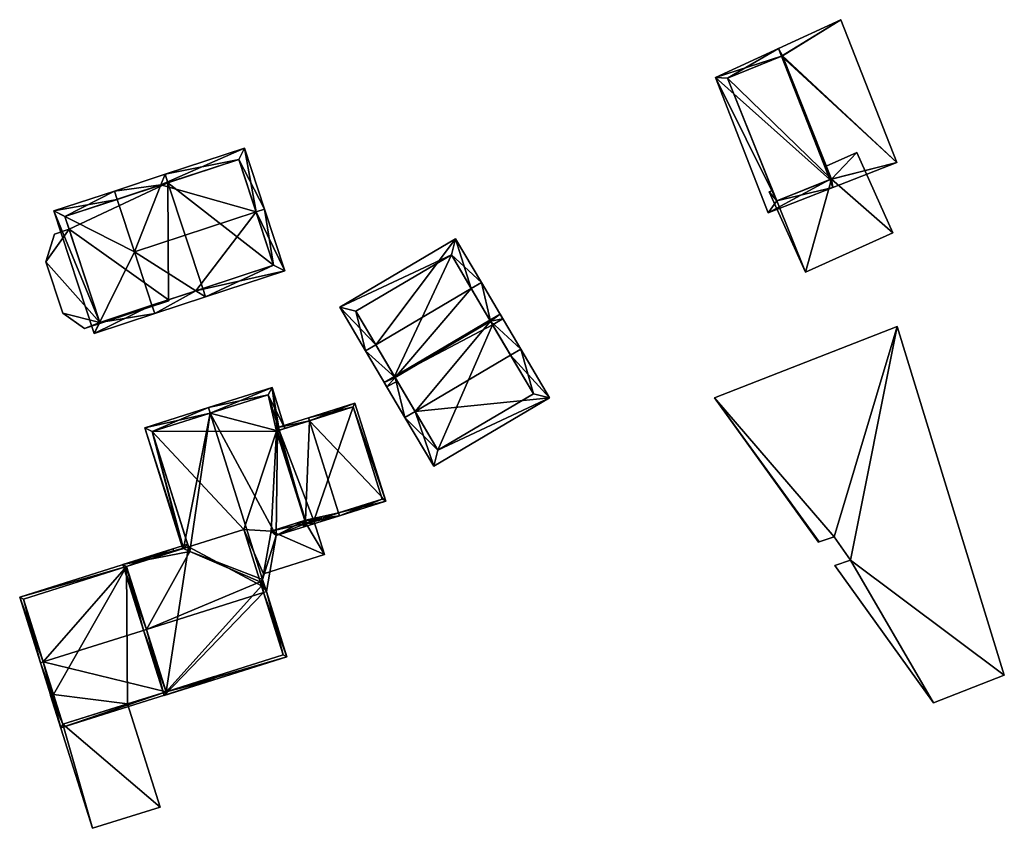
# Model space of a CAD drawing. Header units: inches. Extents: x 2685601 to 2690022, y 1235992 to 1239010.
# Tile 140 of 256: x 2687724 to 2687807, y 1238935 to 1239003. Entities that reach past the tile are written whole.
import ezdxf

# ---------------------------------------------------------------- set-up
doc = ezdxf.new("R2010")
doc.units = ezdxf.units.IN
doc.header["$MEASUREMENT"] = 0
doc.layers.add('Gebaeude Einzelhaus', color=10, linetype='Continuous')
doc.layers.add('Offenes Gebaeude', color=10, linetype='Continuous')

msp = doc.modelspace()

# ---------------------------------------------------------------- meshes
at = {"layer": 'Gebaeude Einzelhaus'}
mesh = msp.add_polyface(dxfattribs=at)
corners = [(2687788.516, 1239000.266, 427.001), (2687798.306, 1238991.205, 426.242), (2687793.56, 1239003.364, 426.242), (2687792.622, 1238989.749, 427.001), (2687792.881, 1238989.086, 427.001), (2687788.261, 1239000.919, 427.001), (2687782.881, 1238998.436, 426.242), (2687787.371, 1238986.935, 426.242), (2687783.9, 1238998.4, 426.362), (2687788.1, 1238987.95, 426.377), (2687792.75, 1238989.8, 426.983), (2687788.6, 1239000.3, 426.989), (2687787.742, 1238988.84, 423.162), (2687783.9, 1238998.4, 417.862), (2687787.742, 1238988.84, 423.262), (2687788.1, 1238987.95, 417.862), (2687788.1, 1238987.95, 423.162), (2687788.1, 1238987.95, 423.262), (2687792.75, 1238989.8, 417.862), (2687792.75, 1238989.8, 423.162), (2687792.75, 1238989.8, 423.262), (2687792.318, 1238990.893, 423.162), (2687788.6, 1239000.3, 417.862), (2687792.318, 1238990.893, 423.262)]
mesh.append_faces([[corners[k] for k in face] for face in [(1, 11, 2), (2, 11, 5), (5, 11, 0), (4, 10, 1), (1, 10, 11), (4, 3, 10), (6, 9, 7), (7, 9, 4), (4, 9, 3), (6, 8, 9), (6, 5, 8), (8, 5, 0), (3, 7, 4), (5, 6, 0), (0, 6, 3), (3, 6, 7), (0, 2, 5), (4, 1, 3), (3, 1, 0), (0, 1, 2)]], dxfattribs={"color": 13})
mesh.append_faces([[corners[k] for k in face] for face in [(15, 13, 18), (18, 13, 22), (0, 22, 8), (8, 22, 13), (0, 11, 22), (18, 21, 19), (23, 10, 20), (21, 11, 23), (23, 11, 10), (18, 22, 21), (21, 22, 11), (20, 9, 17), (10, 3, 20), (20, 3, 9), (15, 19, 16), (15, 18, 19), (9, 14, 17), (12, 15, 16), (12, 13, 15), (9, 8, 14), (14, 8, 12), (12, 8, 13)]], dxfattribs={"color": 41})
mesh = msp.add_polyface(dxfattribs=at)
corners = [(2687733.443, 1238983.604, 425.715), (2687726.579, 1238987.084, 421.502), (2687730.011, 1238976.656, 421.502), (2687731.973, 1238988.07, 425.715), (2687731.739, 1238988.783, 425.715), (2687734.936, 1238979.066, 425.715), (2687735.17, 1238978.354, 425.715), (2687735.695, 1238989.295, 422.082), (2687736.054, 1238990.203, 421.502), (2687736.288, 1238989.491, 421.502), (2687738.666, 1238980.294, 422.074), (2687739.486, 1238979.774, 421.502), (2687739.252, 1238980.486, 421.502), (2687727.526, 1238986.606, 422.084), (2687730.489, 1238977.603, 422.084), (2687734.936, 1238979.066, 422.074), (2687735.17, 1238978.354, 421.502), (2687746.236, 1238981.995, 421.502), (2687743.796, 1238987.011, 425.715), (2687744.508, 1238987.245, 425.715), (2687742.804, 1238992.424, 421.502), (2687731.739, 1238988.783, 421.502), (2687731.974, 1238988.07, 422.082), (2687745.289, 1238982.473, 422.074), (2687742.326, 1238991.478, 422.081), (2687736.288, 1238989.491, 410.572), (2687727.526, 1238986.606, 410.572), (2687727.882, 1238985.524, 416.392), (2687727.882, 1238985.524, 410.572), (2687730.489, 1238977.603, 416.392), (2687736.341, 1238979.528, 416.392), (2687739.252, 1238980.486, 410.572), (2687736.341, 1238979.528, 410.572), (2687730.489, 1238977.603, 410.572), (2687745.289, 1238982.473, 410.572), (2687739.251, 1238980.486, 410.572), (2687742.326, 1238991.478, 410.572), (2687736.288, 1238989.49, 421.502), (2687736.288, 1238989.49, 410.572)]
mesh.append_faces([[corners[k] for k in face] for face in [(8, 7, 21), (21, 7, 22), (19, 24, 20), (20, 24, 8), (8, 24, 7), (19, 18, 24), (11, 23, 17), (17, 23, 19), (19, 23, 18), (11, 10, 23), (11, 16, 10), (10, 16, 15), (18, 7, 0), (7, 21, 22), (7, 8, 21), (19, 20, 18), (18, 20, 7), (7, 20, 8), (10, 18, 0), (10, 17, 18), (18, 17, 19), (10, 11, 17), (10, 16, 11), (10, 15, 16), (1, 14, 2), (2, 14, 6), (6, 14, 5), (4, 13, 1), (1, 13, 14), (4, 3, 13), (4, 7, 3), (4, 8, 7), (7, 8, 9), (6, 10, 11), (11, 10, 12), (6, 5, 10), (10, 11, 12), (5, 6, 10), (10, 6, 11), (0, 5, 10), (3, 7, 4), (4, 7, 8), (8, 7, 9), (3, 0, 7), (0, 2, 5), (5, 2, 6), (4, 1, 3), (3, 1, 0), (0, 1, 2)]], dxfattribs={"color": 13})
mesh.append_faces([[corners[k] for k in face] for face in [(35, 38, 34), (34, 38, 36), (24, 37, 7), (24, 36, 37), (37, 36, 38), (18, 23, 24), (24, 23, 36), (36, 23, 34), (10, 12, 23), (23, 12, 34), (34, 12, 35), (28, 32, 33), (28, 25, 32), (32, 25, 31), (28, 26, 25), (31, 30, 32), (30, 14, 29), (30, 10, 14), (14, 10, 5), (31, 12, 30), (30, 12, 10), (14, 27, 29), (27, 26, 28), (14, 13, 27), (27, 13, 26), (9, 13, 7), (7, 13, 3), (9, 26, 13), (9, 25, 26)]], dxfattribs={"color": 41})
mesh = msp.add_polyface(dxfattribs=at)
corners = [(2687730.489, 1238977.603, 416.392), (2687725.899, 1238982.746, 416.392), (2687727.338, 1238978.378, 416.392), (2687727.882, 1238985.524, 416.392), (2687726.643, 1238985.116, 416.392), (2687729.188, 1238977.081, 416.392), (2687736.368, 1238979.445, 416.392), (2687736.341, 1238979.528, 416.392), (2687736.368, 1238979.445, 410.572), (2687736.341, 1238979.528, 410.572), (2687726.643, 1238985.116, 410.572), (2687727.882, 1238985.524, 410.572), (2687725.899, 1238982.746, 410.572), (2687727.338, 1238978.378, 410.572), (2687729.188, 1238977.081, 410.572), (2687730.489, 1238977.603, 410.572)]
mesh.append_faces([[corners[k] for k in face] for face in [(0, 6, 7), (0, 5, 6), (0, 2, 5), (4, 1, 3), (3, 1, 0), (0, 1, 2)]], dxfattribs={"color": 13})
mesh.append_faces([[corners[k] for k in face] for face in [(14, 15, 8), (8, 15, 9), (15, 12, 11), (11, 12, 10), (14, 13, 15), (15, 13, 12), (6, 5, 8), (8, 5, 14), (5, 2, 14), (14, 2, 13), (2, 1, 13), (13, 1, 12), (1, 4, 12), (12, 4, 10), (10, 3, 11), (10, 4, 3), (6, 8, 7), (7, 8, 9)]], dxfattribs={"color": 41})
mesh = msp.add_polyface(dxfattribs=at)
corners = [(2687757.322, 1238970.018, 424.691), (2687758.908, 1238965.36, 421.531), (2687768.761, 1238971.17, 421.531), (2687756.461, 1238969.51, 424.691), (2687765.454, 1238974.812, 424.691), (2687766.315, 1238975.32, 424.691), (2687763.75, 1238977.702, 422.549), (2687764.555, 1238978.304, 422.479), (2687763.694, 1238977.796, 422.479), (2687755.618, 1238972.908, 422.549), (2687754.701, 1238972.494, 422.479), (2687755.562, 1238973.002, 422.479), (2687759.261, 1238966.729, 422.187), (2687767.393, 1238971.524, 422.187), (2687753.98, 1238975.686, 424.691), (2687760.775, 1238984.715, 422.006), (2687750.92, 1238978.905, 422.006), (2687762.111, 1238980.48, 424.691), (2687762.973, 1238980.988, 424.691), (2687753.119, 1238975.178, 424.691), (2687754.93, 1238972.106, 422.322), (2687755.791, 1238972.614, 422.322), (2687764.784, 1238977.916, 422.322), (2687763.923, 1238977.408, 422.322), (2687760.421, 1238983.346, 422.626), (2687752.29, 1238978.551, 422.627), (2687755.562, 1238973.002, 413.881), (2687759.261, 1238966.729, 413.881), (2687767.393, 1238971.524, 413.881), (2687763.923, 1238977.408, 413.882), (2687763.694, 1238977.796, 413.882), (2687760.421, 1238983.346, 413.882), (2687752.29, 1238978.551, 413.881)]
mesh.append_faces([[corners[k] for k in face] for face in [(9, 19, 14), (21, 20, 9), (9, 20, 19), (6, 22, 23), (17, 18, 6), (6, 18, 22), (16, 25, 19), (19, 25, 14), (18, 24, 15), (15, 24, 16), (16, 24, 25), (18, 17, 24), (17, 6, 18), (18, 6, 22), (22, 6, 23), (14, 9, 17), (17, 9, 6), (9, 20, 21), (14, 19, 9), (9, 19, 20), (14, 16, 19), (18, 15, 17), (17, 15, 14), (14, 15, 16), (7, 6, 8), (7, 5, 6), (6, 5, 4), (2, 13, 5), (5, 13, 4), (3, 12, 1), (1, 12, 2), (2, 12, 13), (3, 0, 12), (9, 10, 11), (0, 3, 9), (9, 3, 10), (0, 9, 3), (3, 9, 10), (10, 9, 11), (4, 6, 0), (0, 6, 9), (6, 7, 8), (4, 5, 6), (6, 5, 7), (0, 2, 4), (4, 2, 5), (3, 1, 0), (0, 1, 2)]], dxfattribs={"color": 13})
mesh.append_faces([[corners[k] for k in face] for face in [(30, 26, 31), (31, 26, 32), (25, 11, 14), (14, 11, 9), (25, 32, 11), (11, 32, 26), (25, 24, 32), (32, 24, 31), (6, 8, 17), (17, 8, 24), (24, 8, 31), (31, 8, 30), (29, 26, 30), (29, 27, 26), (29, 28, 27), (6, 29, 8), (8, 29, 30), (4, 13, 6), (6, 13, 29), (29, 13, 28), (13, 12, 28), (28, 12, 27), (9, 12, 0), (9, 26, 12), (12, 26, 27), (9, 11, 26)]], dxfattribs={"color": 41})
mesh = msp.add_polyface(dxfattribs=at)
corners = [(2687782.809, 1238971.194, 430.716), (2687791.64, 1238958.888, 430.716), (2687791.713, 1238958.913, 430.716), (2687792.983, 1238959.343, 430.716), (2687798.343, 1238977.25, 430.716), (2687794.371, 1238957.365, 430.716), (2687801.449, 1238945.22, 430.716), (2687793.048, 1238956.926, 430.716), (2687807.465, 1238947.565, 430.716), (2687807.465, 1238947.565, 415.969), (2687801.449, 1238945.22, 415.969), (2687798.343, 1238977.25, 415.969), (2687782.809, 1238971.194, 415.969), (2687791.64, 1238958.888, 415.969), (2687791.713, 1238958.913, 415.969), (2687792.983, 1238959.343, 415.969), (2687794.371, 1238957.365, 415.969), (2687793.048, 1238956.926, 415.969)]
mesh.append_faces([[corners[k] for k in face] for face in [(4, 5, 8), (8, 5, 6), (6, 5, 7), (0, 3, 4), (4, 3, 5), (0, 2, 3), (0, 1, 2)]], dxfattribs={"color": 13})
mesh.append_faces([[corners[k] for k in face] for face in [(16, 10, 17), (16, 9, 10), (15, 11, 16), (16, 11, 9), (13, 12, 14), (14, 12, 15), (15, 12, 11), (6, 7, 10), (10, 7, 17), (7, 5, 17), (17, 5, 16), (5, 3, 16), (16, 3, 15), (3, 2, 15), (15, 2, 14), (2, 1, 14), (14, 1, 13), (1, 0, 13), (13, 0, 12), (0, 4, 12), (12, 4, 11), (4, 8, 11), (11, 8, 9), (8, 6, 9), (9, 6, 10)]], dxfattribs={"color": 41})
mesh = msp.add_polyface(dxfattribs=at)
corners = [(2687748.088, 1238960.527, 421.316), (2687745.516, 1238959.455, 423.065), (2687748.793, 1238960.488, 420.899), (2687748.013, 1238960.766, 421.316), (2687745.615, 1238968.378, 421.316), (2687739.89, 1238969.869, 424.477), (2687744.345, 1238955.722, 424.477), (2687744.67, 1238954.691, 424.477), (2687748.718, 1238960.726, 420.899), (2687745.151, 1238972.05, 420.899), (2687745.768, 1238968.427, 421.214), (2687746.245, 1238968.577, 420.899), (2687739.74, 1238970.345, 424.477), (2687734.328, 1238968.64, 420.899), (2687737.573, 1238958.337, 420.899), (2687737.609, 1238958.349, 420.923), (2687738.17, 1238958.106, 421.214), (2687744.148, 1238955.517, 424.319), (2687744.251, 1238955.19, 424.319), (2687744.432, 1238954.616, 424.319), (2687744.825, 1238971.423, 421.214), (2687745.078, 1238959.841, 423.255), (2687744.297, 1238955.452, 424.397), (2687734.955, 1238968.314, 421.214), (2687744.431, 1238956.201, 418.502), (2687744.251, 1238955.19, 409.704), (2687744.431, 1238956.201, 409.704), (2687745.078, 1238959.841, 418.502), (2687747.943, 1238960.744, 421.257), (2687747.943, 1238960.744, 418.502), (2687744.825, 1238971.423, 409.704), (2687745.768, 1238968.427, 409.704), (2687734.955, 1238968.314, 409.704), (2687738.049, 1238958.487, 420.923), (2687738.049, 1238958.487, 409.704), (2687745.544, 1238968.356, 409.704), (2687747.943, 1238960.744, 409.704), (2687745.078, 1238959.841, 409.704), (2687742.746, 1238959.966, 409.704)]
mesh.append_faces([[corners[k] for k in face] for face in [(14, 23, 15), (15, 23, 16), (23, 12, 5), (14, 13, 23), (23, 13, 12), (6, 7, 22), (22, 7, 18), (18, 7, 19), (2, 0, 8), (2, 1, 0), (0, 1, 3), (3, 1, 21), (21, 1, 6), (6, 1, 7), (20, 11, 10), (20, 9, 11), (20, 12, 9), (20, 5, 12), (13, 5, 12), (6, 18, 7), (7, 18, 19), (6, 17, 18), (5, 16, 6), (6, 16, 17), (13, 15, 5), (5, 15, 16), (13, 14, 15), (5, 9, 12), (9, 10, 11), (5, 4, 9), (9, 4, 10), (0, 2, 8), (7, 1, 6), (6, 1, 5), (5, 1, 4), (4, 1, 3), (3, 1, 0), (0, 1, 2)]], dxfattribs={"color": 13})
mesh.append_faces([[corners[k] for k in face] for face in [(35, 30, 31), (35, 32, 30), (35, 38, 32), (32, 38, 34), (38, 26, 25), (35, 37, 38), (38, 37, 26), (35, 36, 37), (33, 32, 34), (16, 23, 33), (33, 23, 32), (5, 20, 23), (23, 20, 32), (32, 20, 30), (30, 10, 31), (30, 20, 10), (28, 27, 29), (3, 21, 28), (28, 21, 27), (21, 24, 27), (24, 25, 26), (24, 18, 25), (24, 22, 18), (21, 6, 24), (24, 6, 22)]], dxfattribs={"color": 41})
mesh = msp.add_polyface(dxfattribs=at)
corners = [(2687748.013, 1238960.766, 421.316), (2687750.88, 1238961.145, 423.585), (2687750.805, 1238961.383, 423.585), (2687747.854, 1238960.191, 421.057), (2687748.333, 1238969.235, 423.585), (2687745.54, 1238968.618, 421.316), (2687748.258, 1238969.474, 423.585), (2687745.615, 1238968.378, 421.316), (2687747.943, 1238960.744, 421.257), (2687747.704, 1238960.669, 421.057), (2687754.834, 1238962.39, 420.741), (2687752.211, 1238970.719, 420.741), (2687748.018, 1238960.505, 421.257), (2687748.088, 1238960.527, 421.316), (2687754.52, 1238962.554, 420.913), (2687752.048, 1238970.405, 420.912), (2687754.52, 1238962.554, 409.704), (2687752.048, 1238970.405, 409.704), (2687745.768, 1238968.427, 409.704), (2687745.768, 1238968.427, 421.214), (2687748.018, 1238960.505, 418.502), (2687747.943, 1238960.744, 418.502), (2687748.718, 1238960.726, 418.502), (2687748.718, 1238960.726, 409.704), (2687747.943, 1238960.744, 409.704), (2687748.018, 1238960.505, 409.704), (2687745.544, 1238968.356, 409.704)]
mesh.append_faces([[corners[k] for k in face] for face in [(10, 15, 11), (11, 15, 6), (6, 15, 4), (1, 14, 10), (10, 14, 15), (1, 2, 14), (6, 4, 5), (5, 4, 7), (3, 13, 1), (1, 13, 2), (9, 12, 3), (3, 12, 13), (9, 8, 12), (4, 11, 6), (1, 10, 2), (2, 10, 4), (4, 10, 11), (3, 8, 9), (3, 0, 8), (0, 4, 7), (7, 4, 5), (5, 4, 6), (0, 2, 4), (3, 1, 0), (0, 1, 2)]], dxfattribs={"color": 13})
mesh.append_faces([[corners[k] for k in face] for face in [(18, 24, 26), (17, 23, 18), (18, 23, 24), (24, 23, 25), (17, 16, 23), (16, 22, 23), (22, 12, 20), (22, 13, 12), (22, 2, 13), (16, 14, 22), (22, 14, 2), (12, 8, 20), (20, 8, 21), (4, 19, 7), (4, 15, 19), (19, 15, 18), (18, 15, 17), (15, 16, 17), (15, 14, 16)]], dxfattribs={"color": 41})
mesh = msp.add_polyface(dxfattribs=at)
corners = [(2687749.628, 1238957.838, 418.502), (2687748.718, 1238960.726, 418.502), (2687748.018, 1238960.505, 418.502), (2687745.078, 1238959.841, 418.502), (2687747.943, 1238960.744, 418.502), (2687744.431, 1238956.201, 418.502), (2687748.718, 1238960.726, 409.704), (2687749.628, 1238957.838, 409.704), (2687744.431, 1238956.201, 409.704), (2687748.018, 1238960.505, 409.704), (2687745.078, 1238959.841, 409.704), (2687747.943, 1238960.744, 409.704)]
mesh.append_faces([[corners[k] for k in face] for face in [(0, 3, 5), (0, 2, 3), (3, 2, 4), (0, 1, 2)]], dxfattribs={"color": 13})
mesh.append_faces([[corners[k] for k in face] for face in [(7, 9, 6), (8, 10, 7), (7, 10, 9), (9, 10, 11), (7, 0, 8), (8, 0, 5), (7, 6, 0), (0, 6, 1)]], dxfattribs={"color": 41})
mesh = msp.add_polyface(dxfattribs=at)
corners = [(2687744.432, 1238954.616, 425.007), (2687735.973, 1238945.856, 421.216), (2687746.418, 1238949.145, 421.216), (2687734.465, 1238951.476, 425.007), (2687734.226, 1238951.401, 425.007), (2687744.67, 1238954.691, 425.007), (2687738.049, 1238958.487, 420.923), (2687737.974, 1238958.726, 420.741), (2687732.466, 1238956.991, 420.741), (2687738.17, 1238958.106, 421.214), (2687744.148, 1238955.517, 424.319), (2687744.297, 1238955.452, 424.397), (2687744.345, 1238955.722, 424.22), (2687736.136, 1238946.17, 421.379), (2687746.104, 1238949.309, 421.38), (2687732.78, 1238956.828, 420.923), (2687737.609, 1238958.349, 420.923), (2687744.251, 1238955.19, 409.704), (2687746.104, 1238949.309, 409.704), (2687744.251, 1238955.19, 424.319), (2687732.78, 1238956.828, 419.548), (2687738.049, 1238958.487, 409.704), (2687732.78, 1238956.828, 409.704), (2687734.465, 1238951.476, 424.691), (2687736.136, 1238946.17, 419.551), (2687736.136, 1238946.17, 409.704), (2687742.746, 1238959.966, 409.704)]
mesh.append_faces([[corners[k] for k in face] for face in [(16, 7, 6), (16, 8, 7), (16, 15, 8), (8, 15, 4), (4, 15, 3), (5, 11, 12), (5, 0, 11), (11, 0, 10), (2, 14, 5), (5, 14, 0), (2, 13, 14), (13, 4, 3), (2, 1, 13), (13, 1, 4), (11, 5, 12), (10, 0, 11), (11, 0, 5), (9, 3, 10), (10, 3, 0), (6, 8, 9), (9, 8, 3), (3, 8, 4), (6, 7, 8), (0, 2, 5), (4, 1, 3), (3, 1, 0), (0, 1, 2)]], dxfattribs={"color": 13})
mesh.append_faces([[corners[k] for k in face] for face in [(17, 21, 26), (17, 25, 21), (21, 25, 22), (17, 18, 25), (24, 14, 13), (24, 18, 14), (24, 25, 18), (3, 23, 13), (13, 23, 24), (3, 15, 23), (23, 15, 20), (20, 21, 22), (20, 16, 21), (21, 16, 6), (20, 15, 16), (0, 19, 10), (0, 14, 19), (19, 14, 17), (17, 14, 18)]], dxfattribs={"color": 41})
mesh = msp.add_polyface(dxfattribs=at)
corners = [(2687736.136, 1238946.17, 419.551), (2687727.185, 1238943.089, 419.319), (2687740.228, 1238947.196, 419.319), (2687725.678, 1238948.709, 424.691), (2687725.439, 1238948.634, 424.691), (2687740.153, 1238947.435, 419.55), (2687734.465, 1238951.476, 424.691), (2687732.78, 1238956.828, 419.548), (2687736.796, 1238958.093, 419.548), (2687736.721, 1238958.331, 419.319), (2687723.679, 1238954.223, 419.319), (2687727.349, 1238943.403, 419.55), (2687723.993, 1238954.059, 419.549), (2687732.78, 1238956.828, 409.704), (2687723.993, 1238954.059, 409.704), (2687726.551, 1238945.936, 414.736), (2687726.551, 1238945.936, 409.704), (2687727.349, 1238943.403, 414.736), (2687732.853, 1238945.136, 414.736), (2687736.136, 1238946.17, 409.704), (2687732.853, 1238945.136, 409.704), (2687727.349, 1238943.403, 409.704)]
mesh.append_faces([[corners[k] for k in face] for face in [(7, 9, 8), (7, 10, 9), (7, 12, 10), (10, 12, 4), (4, 12, 3), (2, 0, 5), (11, 4, 3), (2, 1, 0), (0, 1, 11), (11, 1, 4), (7, 3, 6), (7, 10, 3), (3, 10, 4), (7, 9, 10), (7, 8, 9), (3, 0, 6), (0, 2, 5), (4, 1, 3), (3, 1, 0), (0, 1, 2)]], dxfattribs={"color": 13})
mesh.append_faces([[corners[k] for k in face] for face in [(16, 20, 21), (14, 13, 16), (16, 13, 20), (20, 13, 19), (19, 18, 20), (18, 11, 17), (19, 0, 18), (18, 0, 11), (11, 15, 17), (15, 14, 16), (15, 12, 14), (11, 3, 15), (15, 3, 12), (7, 14, 12), (7, 13, 14)]], dxfattribs={"color": 41})
mesh = msp.add_polyface(dxfattribs=at)
corners = [(2687727.349, 1238943.403, 414.736), (2687729.876, 1238934.545, 414.736), (2687735.619, 1238936.354, 414.736), (2687726.313, 1238945.861, 414.736), (2687732.853, 1238945.136, 414.736), (2687726.551, 1238945.936, 414.736), (2687732.853, 1238945.136, 409.704), (2687735.619, 1238936.354, 409.704), (2687726.313, 1238945.861, 409.704), (2687726.551, 1238945.936, 409.704), (2687729.876, 1238934.545, 409.704), (2687727.349, 1238943.403, 409.704)]
mesh.append_faces([[corners[k] for k in face] for face in [(3, 0, 5), (0, 2, 4), (3, 1, 0), (0, 1, 2)]], dxfattribs={"color": 13})
mesh.append_faces([[corners[k] for k in face] for face in [(9, 11, 8), (8, 11, 10), (10, 11, 7), (7, 11, 6), (2, 1, 7), (7, 1, 10), (1, 3, 10), (10, 3, 8), (8, 5, 9), (8, 3, 5), (7, 6, 2), (2, 6, 4)]], dxfattribs={"color": 41})
at = {"layer": 'Offenes Gebaeude'}
mesh = msp.add_polyface(dxfattribs=at)
corners = [(2687788.1, 1238987.95, 423.262), (2687787.464, 1238988.715, 423.262), (2687790.534, 1238981.874, 423.262), (2687787.742, 1238988.84, 423.262), (2687792.75, 1238989.8, 423.262), (2687797.976, 1238985.214, 423.262), (2687794.906, 1238992.055, 423.262), (2687792.318, 1238990.893, 423.262), (2687792.318, 1238990.893, 423.162), (2687794.906, 1238992.055, 423.162), (2687787.464, 1238988.715, 423.162), (2687787.742, 1238988.84, 423.162), (2687790.534, 1238981.874, 423.162), (2687797.976, 1238985.214, 423.162), (2687788.1, 1238987.95, 423.162), (2687792.75, 1238989.8, 423.162)]
mesh.append_faces([[corners[k] for k in face] for face in [(4, 6, 7), (4, 5, 6), (0, 2, 4), (4, 2, 5), (3, 1, 0), (0, 1, 2)]], dxfattribs={"color": 13})
mesh.append_faces([[corners[k] for k in face] for face in [(13, 15, 9), (9, 15, 8), (14, 10, 11), (13, 12, 15), (15, 12, 14), (14, 12, 10), (6, 5, 9), (9, 5, 13), (5, 2, 13), (13, 2, 12), (2, 1, 12), (12, 1, 10), (10, 3, 11), (10, 1, 3), (9, 8, 6), (6, 8, 7)]], dxfattribs={"color": 41})

doc.saveas('drawing.dxf')
